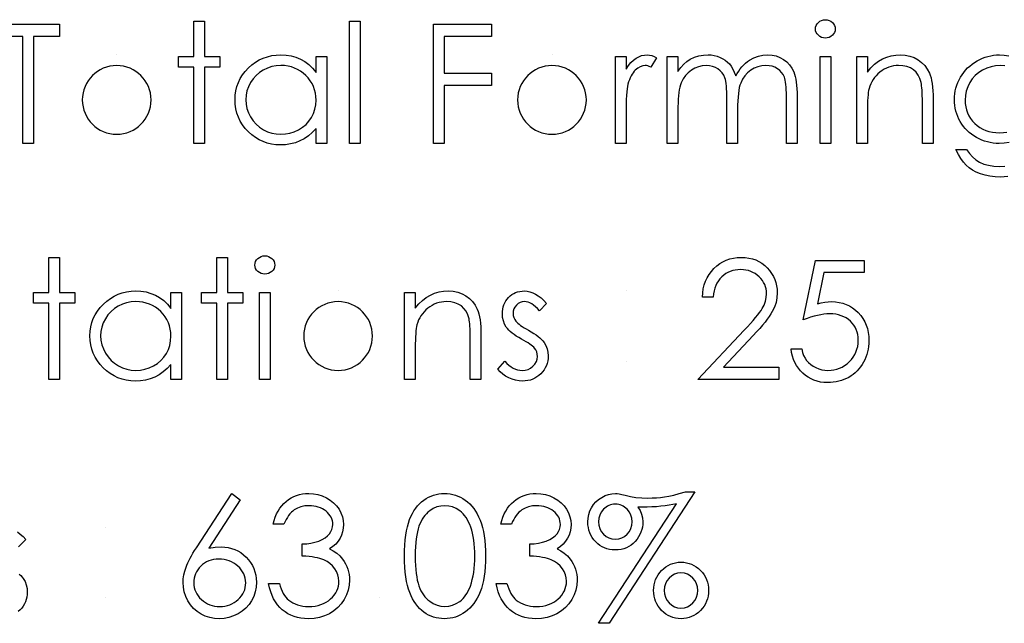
# Model space of a CAD drawing. Header units: inches. Extents: x 0.1 to 87.3, y 0.1 to 33.9.
# Tile 138 of 164: x 32.645 to 33.42, y 25.37 to 25.845. Entities that reach past the tile are written whole.
import ezdxf

# ---------------------------------------------------------------- set-up
doc = ezdxf.new("R2010")
doc.units = ezdxf.units.IN
doc.header["$MEASUREMENT"] = 0

msp = doc.modelspace()

# ---------------------------------------------------------------- linework, layer by layer
at = {"color": 7, "linetype": 'Continuous'}
for p, q in [((32.721198, 25.817106), (32.721198, 25.817106)), ((33.063746, 25.817106), (33.063746, 25.817106)), ((32.895477, 25.631328), (32.895477, 25.631328)), ((32.712747, 25.445551), (32.712747, 25.445551)), ((32.712747, 25.390262), (32.712747, 25.390262)), ((32.927892, 25.390262), (32.927891, 25.390262))]:
    msp.add_line(p, q, dxfattribs=at)
at = {"color": 7, "linetype": 'Continuous', "flags": 128}
for points in [[(32.62681, 25.831529), (32.62681, 25.841144), (32.62681, 25.841144), (32.676089, 25.841144), (32.676089, 25.841144), (32.676089, 25.831529), (32.676089, 25.831529), (32.655656, 25.831529), (32.655656, 25.831529), (32.655656, 25.747394), (32.655656, 25.747394), (32.647243, 25.747394), (32.647243, 25.747394), (32.647243, 25.831529), (32.647243, 25.831529), (32.62681, 25.831529)], [(32.781858, 25.843548), (32.790271, 25.843548), (32.790271, 25.843548), (32.790271, 25.815904), (32.790271, 25.815904), (32.802291, 25.815904), (32.802291, 25.815904), (32.802291, 25.80749), (32.802291, 25.80749), (32.790271, 25.80749), (32.790271, 25.80749), (32.790271, 25.747394), (32.790271, 25.747394), (32.781858, 25.747394), (32.781858, 25.747394), (32.781858, 25.80749), (32.781858, 25.80749), (32.769839, 25.80749), (32.769839, 25.80749), (32.769839, 25.815904), (32.769839, 25.815904), (32.781858, 25.815904), (32.781858, 25.815904), (32.781858, 25.843548)], [(32.904454, 25.843548), (32.912868, 25.843548), (32.912868, 25.843548), (32.912868, 25.747394), (32.912868, 25.747394), (32.904454, 25.747394), (32.904454, 25.747394), (32.904454, 25.843548)], [(32.970559, 25.841144), (33.016233, 25.841144), (33.016233, 25.841144), (33.016233, 25.831529), (33.016233, 25.831529), (32.978973, 25.831529), (32.978973, 25.831529), (32.978973, 25.802683), (32.978973, 25.802683), (33.016233, 25.802683), (33.016233, 25.802683), (33.016233, 25.793067), (33.016233, 25.793067), (32.978973, 25.793067), (32.978973, 25.793067), (32.978973, 25.747394), (32.978973, 25.747394), (32.97056, 25.747394), (32.97056, 25.747394), (32.97056, 25.841144)], [(33.278815, 25.84475), (33.280374, 25.844618), (33.28182, 25.844224), (33.283154, 25.843548), (33.284356, 25.842628), (33.28537, 25.84152), (33.286083, 25.84028), (33.286515, 25.838947), (33.286666, 25.837501), (33.286666, 25.837501), (33.286515, 25.836092), (33.286083, 25.834778), (33.28537, 25.833557), (33.284356, 25.832449), (33.283154, 25.831529), (33.28182, 25.830853), (33.280374, 25.830458), (33.278816, 25.830327), (33.278816, 25.830327), (33.277276, 25.830458), (33.275867, 25.830853), (33.274534, 25.831529), (33.273332, 25.832449), (33.272336, 25.833557), (33.271623, 25.834778), (33.271191, 25.836092), (33.271041, 25.837501), (33.271041, 25.837501), (33.271191, 25.838947), (33.271623, 25.84028), (33.272336, 25.84152), (33.273332, 25.842628), (33.274534, 25.843548), (33.275867, 25.844224), (33.277276, 25.844618), (33.278816, 25.84475)], [(32.886424, 25.815904), (32.886425, 25.747394), (32.886425, 25.747394), (32.878012, 25.747394), (32.878012, 25.747394), (32.878012, 25.759244), (32.878012, 25.759244), (32.875101, 25.756089), (32.87204, 25.753385), (32.868772, 25.751131), (32.865354, 25.749328), (32.861767, 25.747958), (32.85803, 25.746981), (32.854105, 25.74638), (32.850029, 25.746192), (32.850029, 25.746192), (32.846405, 25.746361), (32.842912, 25.74685), (32.83955, 25.747657), (32.83632, 25.748784), (32.83324, 25.750249), (32.830273, 25.752033), (32.827456, 25.754136), (32.82477, 25.756578), (32.82231, 25.759244), (32.820188, 25.762043), (32.818404, 25.764991), (32.81692, 25.76809), (32.815775, 25.77132), (32.814967, 25.774682), (32.814479, 25.778193), (32.81431, 25.781837), (32.81431, 25.781837), (32.814479, 25.785405), (32.814967, 25.78886), (32.815793, 25.792166), (32.816958, 25.795358), (32.818441, 25.798401), (32.820244, 25.801312), (32.822385, 25.80411), (32.824864, 25.806758), (32.827569, 25.80918), (32.830423, 25.811284), (32.83339, 25.813068), (32.836508, 25.814514), (32.839757, 25.81566), (32.843137, 25.816467), (32.846649, 25.816937), (32.850292, 25.817106), (32.850292, 25.817106), (32.85448, 25.816899), (32.858462, 25.816279), (32.862237, 25.815228), (32.865805, 25.813782), (32.869166, 25.811885), (32.87234, 25.809481), (32.87527, 25.806608), (32.878012, 25.803227), (32.878012, 25.803227), (32.878012, 25.815904), (32.878012, 25.815904), (32.886425, 25.815904)], [(33.113589, 25.815904), (33.122002, 25.815904), (33.122002, 25.815904), (33.122002, 25.805819), (33.122002, 25.805819), (33.123918, 25.808598), (33.12589, 25.810965), (33.127899, 25.812899), (33.129965, 25.814439), (33.132087, 25.815603), (33.134265, 25.816448), (33.136463, 25.816937), (33.138716, 25.817106), (33.138716, 25.817106), (33.140463, 25.816955), (33.142266, 25.816523), (33.144125, 25.815791), (33.146041, 25.814758), (33.146041, 25.814758), (33.141421, 25.807472), (33.141421, 25.807472), (33.1402, 25.807997), (33.139073, 25.808392), (33.13804, 25.808617), (33.13712, 25.808692), (33.13712, 25.808692), (33.135111, 25.808467), (33.13312, 25.807791), (33.131186, 25.806664), (33.12927, 25.805086), (33.12835, 25.804129), (33.127486, 25.803039), (33.126697, 25.801837), (33.125946, 25.800504), (33.125251, 25.799039), (33.124613, 25.797462), (33.12403, 25.795753), (33.123505, 25.793931), (33.123505, 25.793931), (33.123148, 25.792297), (33.122847, 25.790288), (33.122584, 25.787903), (33.122378, 25.785142), (33.122209, 25.782025), (33.122096, 25.778531), (33.122021, 25.774663), (33.122002, 25.770418), (33.122002, 25.770418), (33.122002, 25.747394), (33.122002, 25.747394), (33.113589, 25.747394), (33.113589, 25.747394), (33.113589, 25.815904)], [(33.154453, 25.815904), (33.162868, 25.815904), (33.162868, 25.815904), (33.162868, 25.803997), (33.162868, 25.803997), (33.165196, 25.807077), (33.167563, 25.809706), (33.169948, 25.811885), (33.17237, 25.813631), (33.17237, 25.813631), (33.175769, 25.815153), (33.179262, 25.816242), (33.182831, 25.81688), (33.186493, 25.817106), (33.186493, 25.817106), (33.188972, 25.816974), (33.191376, 25.816617), (33.193723, 25.815998), (33.195996, 25.815134), (33.198155, 25.814063), (33.20009, 25.812843), (33.201836, 25.811453), (33.203357, 25.809894), (33.204728, 25.808091), (33.206024, 25.805932), (33.207207, 25.803434), (33.208296, 25.80056), (33.208296, 25.80056), (33.209423, 25.802532), (33.210625, 25.804373), (33.211902, 25.806101), (33.213236, 25.807697), (33.214644, 25.80918), (33.216109, 25.810533), (33.217649, 25.811772), (33.219264, 25.81288), (33.222607, 25.814721), (33.2261, 25.816054), (33.229687, 25.816843), (33.233424, 25.817106), (33.233424, 25.817106), (33.236861, 25.81688), (33.240091, 25.816223), (33.243115, 25.815096), (33.245932, 25.813537), (33.248467, 25.811584), (33.250664, 25.809274), (33.252505, 25.806626), (33.253988, 25.803603), (33.254608, 25.801913), (33.255134, 25.800016), (33.255585, 25.797931), (33.25596, 25.79564), (33.256242, 25.793161), (33.256448, 25.790476), (33.25658, 25.787583), (33.256618, 25.784504), (33.256618, 25.784504), (33.256618, 25.747394), (33.256618, 25.747394), (33.248204, 25.747394), (33.248204, 25.747394), (33.248204, 25.784541), (33.248204, 25.784541), (33.248185, 25.78717), (33.24811, 25.789593), (33.247979, 25.79179), (33.24781, 25.793781), (33.247584, 25.795546), (33.247303, 25.797105), (33.246983, 25.798457), (33.246608, 25.799584), (33.245669, 25.801537), (33.244448, 25.803302), (33.242946, 25.804842), (33.241162, 25.806194), (33.239152, 25.807284), (33.236936, 25.808072), (33.234551, 25.808542), (33.231959, 25.808692), (33.231959, 25.808692), (33.228785, 25.808467), (33.225762, 25.807753), (33.222851, 25.806589), (33.22009, 25.804936), (33.217574, 25.802908), (33.215433, 25.80056), (33.213649, 25.797894), (33.212221, 25.794926), (33.211639, 25.793236), (33.211132, 25.791283), (33.210719, 25.789067), (33.210362, 25.786588), (33.210099, 25.783846), (33.209893, 25.780841), (33.20978, 25.777574), (33.209743, 25.774043), (33.209743, 25.774043), (33.209743, 25.747394), (33.209743, 25.747394), (33.201329, 25.747394), (33.201329, 25.747394), (33.201329, 25.782231), (33.201329, 25.782231), (33.20131, 25.78518), (33.201235, 25.787903), (33.201104, 25.790363), (33.200935, 25.792579), (33.200709, 25.794551), (33.200446, 25.79626), (33.200127, 25.797743), (33.199752, 25.798964), (33.198831, 25.801068), (33.197611, 25.802946), (33.196089, 25.804598), (33.194287, 25.806025), (33.192258, 25.80719), (33.190023, 25.808035), (33.18762, 25.808523), (33.185028, 25.808692), (33.185028, 25.808692), (33.181986, 25.808467), (33.179037, 25.807772), (33.176183, 25.806626), (33.173441, 25.80503), (33.170924, 25.803039), (33.168746, 25.800729), (33.166924, 25.798119), (33.165459, 25.795171), (33.164858, 25.793518), (33.164332, 25.791677), (33.163882, 25.789612), (33.163525, 25.787339), (33.163224, 25.784879), (33.163037, 25.782194), (33.162905, 25.77932), (33.162868, 25.776222), (33.162868, 25.776222), (33.162868, 25.747394), (33.162868, 25.747394), (33.154454, 25.747394), (33.154454, 25.747394), (33.154454, 25.815904)], [(33.303492, 25.815904), (33.311906, 25.815904), (33.311906, 25.815904), (33.311906, 25.803546), (33.311906, 25.803546), (33.314667, 25.806852), (33.317559, 25.809688), (33.320601, 25.812016), (33.323794, 25.813875), (33.327118, 25.815284), (33.330592, 25.816298), (33.334217, 25.816899), (33.337973, 25.817106), (33.337973, 25.817106), (33.341766, 25.816862), (33.345334, 25.816148), (33.348677, 25.814927), (33.351795, 25.813237), (33.354612, 25.811134), (33.357053, 25.808692), (33.359081, 25.805913), (33.360715, 25.802795), (33.361391, 25.801049), (33.361974, 25.799058), (33.362462, 25.796861), (33.362875, 25.794419), (33.363176, 25.791753), (33.363401, 25.78886), (33.363551, 25.785724), (33.363589, 25.782381), (33.363589, 25.782381), (33.363589, 25.747394), (33.363589, 25.747394), (33.355175, 25.747394), (33.355175, 25.747394), (33.355175, 25.779621), (33.355175, 25.779621), (33.355156, 25.782419), (33.355119, 25.784973), (33.355044, 25.787283), (33.354931, 25.789368), (33.354781, 25.791189), (33.354612, 25.792767), (33.354405, 25.794119), (33.35418, 25.795208), (33.35418, 25.795208), (33.353222, 25.798363), (33.351889, 25.801105), (33.350198, 25.803415), (33.348151, 25.805312), (33.345748, 25.806795), (33.343006, 25.807847), (33.339926, 25.808486), (33.336508, 25.808692), (33.336508, 25.808692), (33.33448, 25.808617), (33.332508, 25.808373), (33.330573, 25.80796), (33.328714, 25.807396), (33.326892, 25.806645), (33.325127, 25.805763), (33.323418, 25.804692), (33.321765, 25.803471), (33.320207, 25.802119), (33.318798, 25.800711), (33.317521, 25.799208), (33.316376, 25.797631), (33.31538, 25.795978), (33.314516, 25.79425), (33.313784, 25.792429), (33.313202, 25.790551), (33.313202, 25.790551), (33.312901, 25.789161), (33.312638, 25.787508), (33.312413, 25.785612), (33.312225, 25.783433), (33.312094, 25.78101), (33.311981, 25.778325), (33.311925, 25.775376), (33.311906, 25.772165), (33.311906, 25.772165), (33.311906, 25.747394), (33.311906, 25.747394), (33.303493, 25.747394), (33.303493, 25.747394), (33.303493, 25.815904)], [(33.423366, 25.748239), (33.419516, 25.747601), (33.415534, 25.747394), (33.415534, 25.747394), (33.413187, 25.747469), (33.410877, 25.747695), (33.408604, 25.748051), (33.40637, 25.748558), (33.404172, 25.749216), (33.402013, 25.750023), (33.399872, 25.750962), (33.397787, 25.752052), (33.395778, 25.753272), (33.393881, 25.754587), (33.392097, 25.755995), (33.390425, 25.757517), (33.388885, 25.759132), (33.387458, 25.760841), (33.386144, 25.762662), (33.384942, 25.764578), (33.38389, 25.766569), (33.38297, 25.768616), (33.382181, 25.7707), (33.381542, 25.772841), (33.381054, 25.77502), (33.380697, 25.777254), (33.380491, 25.779546), (33.380416, 25.781874), (33.380416, 25.781874), (33.380491, 25.784203), (33.380716, 25.786513), (33.381073, 25.788767), (33.381599, 25.790983), (33.382256, 25.793161), (33.383064, 25.795302), (33.384021, 25.797387), (33.385129, 25.799452), (33.386369, 25.801443), (33.387721, 25.803321), (33.389186, 25.805086), (33.390763, 25.806758), (33.392454, 25.808317), (33.394256, 25.809763), (33.396172, 25.811115), (33.3982, 25.812354), (33.400304, 25.813462), (33.402426, 25.814439), (33.404586, 25.815246), (33.406764, 25.815923), (33.40898, 25.81643), (33.411234, 25.816805), (33.413506, 25.817031), (33.415797, 25.817106), (33.415797, 25.817106), (33.419572, 25.816918), (33.423215, 25.816373)], [(33.274646, 25.815904), (33.28306, 25.815904), (33.28306, 25.815904), (33.28306, 25.747394), (33.28306, 25.747394), (33.274646, 25.747394), (33.274646, 25.747394), (33.274646, 25.815904)], [(32.850405, 25.808692), (32.846724, 25.808467), (32.843194, 25.80781), (32.839813, 25.806702), (32.836564, 25.805162), (32.833559, 25.803227), (32.830874, 25.800917), (32.828508, 25.798269), (32.826461, 25.795246), (32.824827, 25.792016), (32.823662, 25.788673), (32.822949, 25.785255), (32.822723, 25.781743), (32.822723, 25.781743), (32.822967, 25.77825), (32.823662, 25.774832), (32.824845, 25.771489), (32.826498, 25.768221), (32.828564, 25.765179), (32.83093, 25.762493), (32.833634, 25.760165), (32.836658, 25.758193), (32.839907, 25.756615), (32.843269, 25.755507), (32.846743, 25.754831), (32.85033, 25.754606), (32.85033, 25.754606), (32.853973, 25.754831), (32.857523, 25.755488), (32.860959, 25.756596), (32.864302, 25.758155), (32.867401, 25.760089), (32.870143, 25.762343), (32.872472, 25.764916), (32.874444, 25.767789), (32.876002, 25.770926), (32.877129, 25.774268), (32.877786, 25.77778), (32.878012, 25.781499), (32.878012, 25.781499), (32.87788, 25.784334), (32.877505, 25.787058), (32.876885, 25.789668), (32.876021, 25.792147), (32.874894, 25.794513), (32.873523, 25.796767), (32.871908, 25.798889), (32.87003, 25.800898), (32.867983, 25.80272), (32.865823, 25.804316), (32.863532, 25.80565), (32.861147, 25.806739), (32.858631, 25.807603), (32.856002, 25.808204), (32.85326, 25.80858), (32.850405, 25.808692)], [(33.416473, 25.808692), (33.412792, 25.808467), (33.409243, 25.807791), (33.405844, 25.806683), (33.402557, 25.805105), (33.399515, 25.803152), (33.396829, 25.800842), (33.394482, 25.798194), (33.392472, 25.795208), (33.390876, 25.791978), (33.389749, 25.788635), (33.389054, 25.785142), (33.388829, 25.781536), (33.388829, 25.781536), (33.388942, 25.778813), (33.389299, 25.776203), (33.3899, 25.773705), (33.390726, 25.771357), (33.391778, 25.769104), (33.393073, 25.766982), (33.394613, 25.764972), (33.396379, 25.763094), (33.398332, 25.761385), (33.400435, 25.759902), (33.402689, 25.758662), (33.405055, 25.757629), (33.407572, 25.75684), (33.410238, 25.756258), (33.413037, 25.75592), (33.415966, 25.755808), (33.415966, 25.755808), (33.418933, 25.75592), (33.42175, 25.756258)], [(33.420004, 25.808467), (33.416473, 25.808692)], [(33.422333, 25.721271), (33.419516, 25.721027), (33.416605, 25.720952), (33.416605, 25.720952), (33.41236, 25.721102), (33.408342, 25.72159), (33.404529, 25.72236), (33.400942, 25.723468), (33.397637, 25.724839), (33.394651, 25.726417), (33.392003, 25.728201), (33.389655, 25.73021), (33.387514, 25.732577), (33.385467, 25.735412), (33.383496, 25.738755), (33.381618, 25.742586), (33.381618, 25.742586), (33.390031, 25.742586), (33.390031, 25.742586), (33.392153, 25.739431), (33.394576, 25.736727), (33.39728, 25.734436), (33.400266, 25.732595), (33.40359, 25.731187), (33.40729, 25.730173), (33.411346, 25.729572), (33.415797, 25.729365), (33.415797, 25.729365), (33.420192, 25.729572)], [(32.667675, 25.65777), (32.676089, 25.65777), (32.676089, 25.65777), (32.676089, 25.630126), (32.676089, 25.630126), (32.688108, 25.630126), (32.688108, 25.630126), (32.688108, 25.621713), (32.688108, 25.621713), (32.676089, 25.621713), (32.676089, 25.621713), (32.676089, 25.561617), (32.676089, 25.561617), (32.667675, 25.561617), (32.667675, 25.561617), (32.667675, 25.621713), (32.667675, 25.621713), (32.655656, 25.621713), (32.655656, 25.621713), (32.655656, 25.630126), (32.655656, 25.630126), (32.667675, 25.630126), (32.667675, 25.630126), (32.667675, 25.65777)], [(32.799886, 25.65777), (32.8083, 25.65777), (32.8083, 25.65777), (32.8083, 25.630126), (32.8083, 25.630126), (32.820319, 25.630126), (32.820319, 25.630126), (32.820319, 25.621713), (32.820319, 25.621713), (32.8083, 25.621713), (32.8083, 25.621713), (32.8083, 25.561617), (32.8083, 25.561617), (32.799887, 25.561617), (32.799887, 25.561617), (32.799887, 25.621713), (32.799887, 25.621713), (32.787868, 25.621713), (32.787868, 25.621713), (32.787868, 25.630126), (32.787868, 25.630126), (32.799887, 25.630126), (32.799887, 25.630126), (32.799887, 25.65777)], [(32.837709, 25.658972), (32.839269, 25.658841), (32.840715, 25.658446), (32.842048, 25.65777), (32.84325, 25.65685), (32.844264, 25.655742), (32.844978, 25.654503), (32.84541, 25.653169), (32.84556, 25.651723), (32.84556, 25.651723), (32.84541, 25.650315), (32.844978, 25.649), (32.844264, 25.647779), (32.84325, 25.646671), (32.842048, 25.645751), (32.840715, 25.645075), (32.839269, 25.644681), (32.83771, 25.644549), (32.83771, 25.644549), (32.83617, 25.644681), (32.834761, 25.645075), (32.833428, 25.645751), (32.832226, 25.646671), (32.831231, 25.647779), (32.830517, 25.649), (32.830085, 25.650315), (32.829935, 25.651723), (32.829935, 25.651723), (32.830085, 25.653169), (32.830517, 25.654503), (32.831231, 25.655742), (32.832226, 25.65685), (32.833428, 25.65777), (32.834761, 25.658446), (32.83617, 25.658841), (32.83771, 25.658972)], [(33.190511, 25.62652), (33.182098, 25.62652), (33.182098, 25.62652), (33.182324, 25.629863), (33.182812, 25.633056), (33.183544, 25.636079), (33.184558, 25.638972), (33.185817, 25.641695), (33.187338, 25.644286), (33.189122, 25.646709), (33.191169, 25.648981), (33.193404, 25.651047), (33.195789, 25.652831), (33.198287, 25.654334), (33.200897, 25.655573), (33.203658, 25.656531), (33.206531, 25.657226), (33.209536, 25.657639), (33.212672, 25.65777), (33.212672, 25.65777), (33.215752, 25.657639), (33.218701, 25.657245), (33.22148, 25.656606), (33.224128, 25.655705), (33.226607, 25.654521), (33.228936, 25.653094), (33.231133, 25.651423), (33.233161, 25.64947), (33.235002, 25.647347), (33.236579, 25.645131), (33.237931, 25.642821), (33.239039, 25.640436), (33.239884, 25.637939), (33.240504, 25.635347), (33.240861, 25.63268), (33.240993, 25.629901), (33.240993, 25.629901), (33.240748, 25.625995), (33.240016, 25.62222), (33.238814, 25.618576), (33.237105, 25.615046), (33.236016, 25.613243), (33.234701, 25.611271), (33.233161, 25.609149), (33.231396, 25.606895), (33.229386, 25.604454), (33.22717, 25.601881), (33.22471, 25.599158), (33.222025, 25.596266), (33.222025, 25.596266), (33.198568, 25.571232), (33.198568, 25.571232), (33.242194, 25.571232), (33.242194, 25.571232), (33.242194, 25.561617), (33.242194, 25.561617), (33.178493, 25.561617), (33.178493, 25.561617), (33.214851, 25.600416), (33.214851, 25.600416), (33.217499, 25.603196), (33.219903, 25.605787), (33.222062, 25.608191), (33.223978, 25.610407), (33.225649, 25.612454), (33.227095, 25.614295), (33.228278, 25.615966), (33.229236, 25.61745), (33.230701, 25.620267), (33.231753, 25.623159), (33.232372, 25.626107), (33.232579, 25.62915), (33.232579, 25.62915), (33.232485, 25.631065), (33.232203, 25.632906), (33.231753, 25.634671), (33.231114, 25.63638), (33.230269, 25.638033), (33.229255, 25.639591), (33.228072, 25.641094), (33.226682, 25.64254), (33.225161, 25.643854), (33.223565, 25.645), (33.221893, 25.645958), (33.220128, 25.646747), (33.218269, 25.647366), (33.216353, 25.647798), (33.214344, 25.648061), (33.21224, 25.648155), (33.21224, 25.648155), (33.210043, 25.648061), (33.20794, 25.647798), (33.20593, 25.647347), (33.204015, 25.646728), (33.202193, 25.645939), (33.200465, 25.644962), (33.198831, 25.643798), (33.197291, 25.642465), (33.195883, 25.640981), (33.194643, 25.639347), (33.193554, 25.637563), (33.192615, 25.635648), (33.191845, 25.633582), (33.191244, 25.631366), (33.190793, 25.629018), (33.190512, 25.62652)], [(33.309502, 25.655367), (33.309502, 25.645751), (33.309502, 25.645751), (33.277614, 25.645751), (33.277614, 25.645751), (33.272562, 25.621093), (33.272562, 25.621093), (33.275548, 25.621882), (33.278384, 25.622464), (33.281069, 25.622802), (33.283604, 25.622915), (33.283604, 25.622915), (33.286741, 25.622783), (33.289746, 25.62237), (33.2926, 25.621694), (33.295323, 25.620755), (33.297896, 25.619553), (33.300319, 25.618069), (33.30261, 25.616323), (33.30477, 25.614295), (33.306723, 25.61206), (33.308413, 25.609693), (33.309859, 25.607158), (33.311023, 25.604491), (33.311944, 25.601656), (33.312582, 25.59867), (33.312976, 25.595533), (33.313108, 25.592247), (33.313108, 25.592247), (33.313033, 25.589956), (33.312845, 25.587702), (33.312507, 25.585505), (33.312037, 25.583345), (33.311436, 25.581242), (33.310704, 25.579195), (33.309821, 25.577185), (33.308826, 25.575213), (33.307718, 25.573335), (33.306497, 25.57157), (33.305201, 25.569917), (33.303812, 25.568377), (33.302309, 25.56695), (33.300713, 25.565635), (33.299042, 25.564434), (33.297258, 25.563344), (33.295398, 25.562368), (33.293464, 25.561541), (33.291473, 25.560828), (33.289407, 25.560246), (33.287267, 25.559795), (33.285051, 25.559476), (33.282759, 25.559269), (33.280412, 25.559213), (33.280412, 25.559213), (33.277614, 25.559325), (33.274928, 25.559682), (33.272355, 25.560246), (33.269895, 25.561053), (33.267548, 25.562086), (33.265313, 25.563363), (33.263172, 25.564847), (33.261162, 25.566575), (33.259303, 25.56849), (33.25765, 25.570537), (33.256186, 25.572716), (33.254909, 25.575044), (33.253838, 25.577486), (33.252974, 25.580077), (33.252298, 25.5828), (33.25181, 25.585655), (33.25181, 25.585655), (33.260223, 25.585655), (33.260223, 25.585655), (33.260899, 25.582988), (33.261763, 25.580603), (33.262834, 25.578462), (33.264092, 25.576584), (33.265576, 25.574932), (33.267285, 25.573448), (33.269219, 25.572115), (33.271379, 25.570969), (33.27367, 25.57003), (33.276036, 25.569373), (33.27844, 25.56896), (33.2809, 25.568828), (33.2809, 25.568828), (33.283304, 25.568941), (33.285614, 25.56926), (33.287849, 25.569786), (33.28999, 25.570537), (33.292037, 25.571476), (33.294009, 25.572659), (33.295887, 25.57403), (33.297689, 25.575626), (33.299323, 25.577373), (33.300751, 25.579232), (33.301953, 25.581204), (33.302948, 25.58327), (33.303718, 25.585448), (33.304262, 25.587721), (33.304582, 25.590106), (33.304694, 25.592604), (33.304694, 25.592604), (33.304601, 25.594857), (33.304319, 25.596998), (33.303831, 25.599026), (33.303154, 25.600942), (33.302291, 25.602764), (33.301239, 25.604473), (33.299981, 25.606069), (33.298535, 25.607553), (33.296938, 25.608905), (33.295192, 25.610069), (33.293333, 25.611046), (33.291342, 25.611872), (33.28922, 25.612492), (33.286966, 25.612942), (33.2846, 25.613205), (33.282083, 25.613299), (33.282083, 25.613299), (33.279905, 25.613224), (33.277595, 25.612999), (33.275191, 25.612623), (33.272656, 25.612097), (33.270026, 25.611421), (33.267266, 25.610595), (33.264411, 25.609618), (33.261425, 25.608492), (33.261425, 25.608492), (33.271041, 25.655367), (33.271041, 25.655367), (33.309502, 25.655367)], [(32.772242, 25.630126), (32.772243, 25.561617), (32.772243, 25.561617), (32.763829, 25.561617), (32.763829, 25.561617), (32.763829, 25.573467), (32.763829, 25.573467), (32.760918, 25.570312), (32.757857, 25.567607), (32.754589, 25.565354), (32.751171, 25.563551), (32.747584, 25.56218), (32.743847, 25.561203), (32.739922, 25.560602), (32.735847, 25.560415), (32.735847, 25.560415), (32.732222, 25.560584), (32.728729, 25.561072), (32.725368, 25.561879), (32.722137, 25.563006), (32.719057, 25.564471), (32.71609, 25.566255), (32.713273, 25.568359), (32.710588, 25.5708), (32.708127, 25.573467), (32.706005, 25.576265), (32.704221, 25.579213), (32.702738, 25.582312), (32.701592, 25.585542), (32.700784, 25.588904), (32.700296, 25.592416), (32.700127, 25.596059), (32.700127, 25.596059), (32.700296, 25.599627), (32.700784, 25.603083), (32.701611, 25.606388), (32.702775, 25.609581), (32.704259, 25.612623), (32.706062, 25.615534), (32.708203, 25.618332), (32.710682, 25.62098), (32.713386, 25.623403), (32.71624, 25.625506), (32.719208, 25.62729), (32.722325, 25.628736), (32.725574, 25.629882), (32.728955, 25.63069), (32.732466, 25.631159), (32.73611, 25.631328), (32.73611, 25.631328), (32.740298, 25.631122), (32.744279, 25.630502), (32.748054, 25.62945), (32.751622, 25.628004), (32.754984, 25.626107), (32.758157, 25.623703), (32.761087, 25.62083), (32.763829, 25.61745), (32.763829, 25.61745), (32.763829, 25.630126), (32.763829, 25.630126), (32.772243, 25.630126)], [(32.947723, 25.630126), (32.956137, 25.630126), (32.956137, 25.630126), (32.956137, 25.617769), (32.956137, 25.617769), (32.958897, 25.621074), (32.96179, 25.62391), (32.964832, 25.626239), (32.968025, 25.628098), (32.971349, 25.629506), (32.974823, 25.630521), (32.978447, 25.631122), (32.982203, 25.631328), (32.982203, 25.631328), (32.985997, 25.631084), (32.989565, 25.63037), (32.992908, 25.62915), (32.996026, 25.627459), (32.998843, 25.625356), (33.001284, 25.622915), (33.003312, 25.620135), (33.004946, 25.617018), (33.005622, 25.615271), (33.006204, 25.61328), (33.006693, 25.611083), (33.007106, 25.608642), (33.007406, 25.605975), (33.007632, 25.603083), (33.007782, 25.599947), (33.007819, 25.596604), (33.007819, 25.596604), (33.007819, 25.561617), (33.007819, 25.561617), (32.999406, 25.561617), (32.999406, 25.561617), (32.999406, 25.593843), (32.999406, 25.593843), (32.999387, 25.596641), (32.99935, 25.599195), (32.999275, 25.601505), (32.999162, 25.60359), (32.999012, 25.605412), (32.998843, 25.606989), (32.998636, 25.608341), (32.998411, 25.609431), (32.998411, 25.609431), (32.997453, 25.612586), (32.996119, 25.615328), (32.994429, 25.617637), (32.992382, 25.619534), (32.989978, 25.621018), (32.987237, 25.62207), (32.984157, 25.622708), (32.980739, 25.622915), (32.980739, 25.622915), (32.97871, 25.62284), (32.976738, 25.622595), (32.974804, 25.622182), (32.972945, 25.621619), (32.971123, 25.620868), (32.969358, 25.619985), (32.967649, 25.618914), (32.965996, 25.617694), (32.964438, 25.616342), (32.963029, 25.614933), (32.961752, 25.613431), (32.960606, 25.611853), (32.959611, 25.610201), (32.958747, 25.608473), (32.958015, 25.606651), (32.957433, 25.604773), (32.957433, 25.604773), (32.957132, 25.603383), (32.956869, 25.601731), (32.956644, 25.599834), (32.956456, 25.597655), (32.956325, 25.595233), (32.956212, 25.592547), (32.956156, 25.589599), (32.956137, 25.586387), (32.956137, 25.586387), (32.956137, 25.561617), (32.956137, 25.561617), (32.947723, 25.561617), (32.947723, 25.561617), (32.947723, 25.630126)], [(33.059502, 25.621581), (33.053793, 25.615703), (33.053793, 25.615703), (33.052291, 25.617393), (33.050788, 25.618858), (33.049286, 25.620098), (33.047821, 25.621112), (33.046337, 25.621901), (33.044872, 25.622464), (33.043408, 25.622802), (33.041962, 25.622915), (33.041962, 25.622915), (33.040196, 25.622746), (33.038562, 25.62222), (33.037041, 25.621356), (33.03567, 25.620135), (33.034525, 25.618689), (33.033717, 25.617149), (33.033229, 25.615478), (33.03306, 25.613694), (33.03306, 25.613694), (33.03321, 25.612079), (33.033642, 25.61052), (33.034374, 25.60898), (33.035389, 25.607477), (33.035389, 25.607477), (33.036046, 25.606707), (33.036872, 25.605919), (33.037849, 25.605074), (33.038994, 25.60421), (33.040309, 25.603308), (33.041774, 25.602388), (33.043389, 25.601411), (33.045173, 25.600416), (33.045173, 25.600416), (33.047351, 25.599177), (33.049342, 25.597956), (33.051164, 25.596735), (33.052798, 25.595533), (33.054244, 25.594331), (33.055521, 25.593148), (33.05661, 25.591965), (33.057511, 25.590801), (33.057511, 25.590801), (33.058901, 25.588378), (33.059915, 25.585805), (33.060497, 25.583082), (33.060704, 25.580209), (33.060704, 25.580209), (33.06061, 25.578181), (33.060347, 25.576227), (33.059897, 25.574349), (33.059277, 25.572565), (33.05845, 25.570838), (33.057474, 25.569204), (33.05631, 25.567645), (33.054957, 25.566161), (33.053474, 25.564809), (33.051915, 25.563645), (33.050262, 25.562668), (33.048516, 25.561861), (33.046675, 25.561222), (33.044741, 25.560771), (33.042732, 25.560509), (33.040628, 25.560415), (33.040628, 25.560415), (33.037792, 25.560565), (33.035032, 25.561034), (33.032327, 25.561804), (33.029679, 25.562875), (33.027182, 25.564227), (33.024909, 25.565823), (33.022862, 25.567645), (33.021041, 25.569692), (33.021041, 25.569692), (33.026618, 25.57604), (33.026618, 25.57604), (33.028233, 25.574349), (33.029867, 25.572885), (33.031539, 25.571645), (33.03321, 25.570631), (33.034919, 25.569842), (33.036666, 25.569279), (33.038412, 25.568941), (33.040196, 25.568828), (33.040196, 25.568828), (33.042619, 25.569035), (33.044854, 25.569654), (33.046901, 25.570669), (33.04876, 25.572115), (33.0503, 25.573824), (33.051408, 25.575702), (33.052065, 25.577692), (33.052291, 25.579852), (33.052291, 25.579852), (33.05214, 25.581636), (33.051708, 25.583326), (33.050995, 25.584904), (33.049981, 25.586387), (33.049981, 25.586387), (33.049323, 25.587101), (33.048478, 25.587871), (33.047445, 25.588697), (33.046243, 25.589561), (33.044854, 25.590463), (33.043276, 25.591402), (33.04153, 25.592397), (33.039595, 25.593449), (33.039595, 25.593449), (33.037511, 25.594632), (33.035595, 25.595815), (33.033867, 25.596998), (33.03229, 25.598163), (33.0309, 25.599327), (33.029698, 25.600491), (33.028647, 25.601656), (33.027783, 25.602801), (33.027783, 25.602801), (33.026412, 25.605186), (33.025435, 25.607759), (33.024834, 25.610463), (33.024646, 25.613356), (33.024646, 25.613356), (33.024721, 25.615252), (33.024947, 25.617055), (33.025341, 25.618783), (33.025867, 25.620436), (33.026562, 25.621994), (33.027407, 25.623478), (33.028402, 25.624887), (33.029548, 25.626201), (33.030825, 25.627403), (33.032177, 25.628436), (33.033604, 25.629319), (33.035107, 25.630051), (33.036703, 25.630614), (33.038375, 25.631009), (33.040121, 25.631253), (33.041962, 25.631328), (33.041962, 25.631328), (33.04414, 25.631178), (33.046319, 25.630727), (33.048516, 25.629957), (33.050713, 25.628887), (33.052892, 25.627516), (33.055089, 25.625844), (33.057305, 25.623872), (33.059502, 25.621581)], [(32.833541, 25.630126), (32.841954, 25.630126), (32.841954, 25.630126), (32.841954, 25.561617), (32.841954, 25.561617), (32.833541, 25.561617), (32.833541, 25.561617), (32.833541, 25.630126)], [(32.736222, 25.622915), (32.732541, 25.622689), (32.729011, 25.622032), (32.72563, 25.620924), (32.722381, 25.619384), (32.719377, 25.61745), (32.716691, 25.61514), (32.714325, 25.612492), (32.712278, 25.609468), (32.710644, 25.606238), (32.70948, 25.602895), (32.708766, 25.599477), (32.708541, 25.595965), (32.708541, 25.595965), (32.708785, 25.592472), (32.70948, 25.589054), (32.710663, 25.585711), (32.712315, 25.582444), (32.714381, 25.579401), (32.716747, 25.576716), (32.719452, 25.574387), (32.722475, 25.572415), (32.725724, 25.570838), (32.729086, 25.56973), (32.73256, 25.569053), (32.736147, 25.568828), (32.736147, 25.568828), (32.739791, 25.569053), (32.74334, 25.569711), (32.746777, 25.570819), (32.75012, 25.572378), (32.753218, 25.574312), (32.75596, 25.576565), (32.758289, 25.579138), (32.760261, 25.582012), (32.76182, 25.585148), (32.762946, 25.588491), (32.763604, 25.592003), (32.763829, 25.595721), (32.763829, 25.595721), (32.763698, 25.598557), (32.763322, 25.60128), (32.762702, 25.60389), (32.761838, 25.606369), (32.760712, 25.608736), (32.759341, 25.610989), (32.757726, 25.613111), (32.755848, 25.615121), (32.753801, 25.616943), (32.751641, 25.618539), (32.74935, 25.619872), (32.746965, 25.620962), (32.744448, 25.621825), (32.741819, 25.622426), (32.739077, 25.622802), (32.736222, 25.622915)], [(32.811905, 25.471993), (32.818385, 25.466903), (32.818385, 25.466903), (32.793614, 25.429024), (32.793614, 25.429024), (32.798572, 25.4297), (32.803323, 25.429926), (32.803323, 25.429926), (32.806178, 25.429794), (32.80892, 25.429418), (32.811549, 25.428799), (32.814066, 25.427916), (32.81647, 25.426789), (32.818779, 25.425418), (32.820958, 25.423784), (32.823043, 25.421906), (32.824939, 25.419841), (32.826592, 25.417662), (32.827982, 25.415371), (32.829108, 25.412967), (32.829991, 25.410432), (32.83063, 25.407784), (32.831005, 25.405023), (32.831137, 25.40215), (32.831137, 25.40215), (32.830911, 25.398225), (32.830198, 25.394488), (32.829033, 25.390957), (32.827381, 25.387595), (32.825315, 25.384515), (32.822836, 25.381774), (32.819981, 25.379351), (32.816714, 25.377266), (32.813202, 25.375595), (32.80954, 25.374393), (32.805765, 25.373679), (32.80184, 25.373435), (32.80184, 25.373435), (32.798065, 25.373661), (32.794422, 25.374355), (32.79091, 25.37552), (32.787548, 25.377135), (32.784431, 25.379182), (32.78167, 25.381604), (32.779247, 25.384403), (32.7772, 25.387577), (32.775567, 25.391013), (32.774383, 25.394544), (32.773689, 25.398206), (32.773444, 25.401981), (32.773444, 25.401981), (32.773595, 25.404873), (32.774027, 25.407859), (32.77474, 25.410901), (32.775736, 25.414019), (32.776374, 25.415634), (32.777107, 25.417343), (32.77797, 25.419108), (32.778928, 25.420967), (32.780017, 25.422921), (32.781201, 25.42493), (32.782515, 25.427033), (32.783924, 25.429212), (32.783924, 25.429212), (32.811906, 25.471993)], [(32.852771, 25.447954), (32.844358, 25.447954), (32.844358, 25.447954), (32.84509, 25.450771), (32.845992, 25.453401), (32.847025, 25.45588), (32.848227, 25.45819), (32.84956, 25.46033), (32.851062, 25.462302), (32.852715, 25.464124), (32.854518, 25.465758), (32.856433, 25.467223), (32.858443, 25.468481), (32.860528, 25.469551), (32.862706, 25.470434), (32.864978, 25.47111), (32.867326, 25.471598), (32.869749, 25.471899), (32.872265, 25.471993), (32.872265, 25.471993), (32.875927, 25.471786), (32.879458, 25.471148), (32.882857, 25.470096), (32.886144, 25.468631), (32.889186, 25.46681), (32.891853, 25.464687), (32.894163, 25.462265), (32.896116, 25.45956), (32.897656, 25.456668), (32.898764, 25.45372), (32.899421, 25.450715), (32.899646, 25.447635), (32.899646, 25.447635), (32.899477, 25.444668), (32.89897, 25.44187), (32.898106, 25.439222), (32.896904, 25.436724), (32.895365, 25.434395), (32.893487, 25.432217), (32.89127, 25.430207), (32.888698, 25.428348), (32.888698, 25.428348), (32.891646, 25.426827), (32.894332, 25.424986), (32.896735, 25.422827), (32.898858, 25.420348), (32.898858, 25.420348), (32.900172, 25.41847), (32.901299, 25.416517), (32.902276, 25.414526), (32.903064, 25.41246), (32.903665, 25.410357), (32.904097, 25.408197), (32.90436, 25.405962), (32.904454, 25.40369), (32.904454, 25.40369), (32.904191, 25.399765), (32.903384, 25.395934), (32.90205, 25.392178), (32.900172, 25.388534), (32.897843, 25.385135), (32.895139, 25.382149), (32.892022, 25.379557), (32.888529, 25.377379), (32.884735, 25.375651), (32.880716, 25.374431), (32.876472, 25.373679), (32.872021, 25.373435), (32.872021, 25.373435), (32.869016, 25.373548), (32.866124, 25.373867), (32.863363, 25.374431), (32.860734, 25.3752), (32.858236, 25.376177), (32.85587, 25.377379), (32.853616, 25.378806), (32.851494, 25.380459), (32.849522, 25.382318), (32.847738, 25.384384), (32.846123, 25.386656), (32.844696, 25.389135), (32.843438, 25.391802), (32.842367, 25.394694), (32.841466, 25.397774), (32.840752, 25.401079), (32.840752, 25.401079), (32.849166, 25.401079), (32.849166, 25.401079), (32.849842, 25.39892), (32.850574, 25.39691), (32.8514, 25.395051), (32.852283, 25.393361), (32.853222, 25.391821), (32.854255, 25.390431), (32.855344, 25.389192), (32.856509, 25.388121), (32.856509, 25.388121), (32.858105, 25.386938), (32.859795, 25.385905), (32.861598, 25.385022), (32.863495, 25.384328), (32.865504, 25.383764), (32.867626, 25.38337), (32.869842, 25.383126), (32.872171, 25.383051), (32.872171, 25.383051), (32.8748, 25.383144), (32.877298, 25.383426), (32.879664, 25.383877), (32.881899, 25.384534), (32.883984, 25.38536), (32.885956, 25.386393), (32.887777, 25.387595), (32.889486, 25.388985), (32.891026, 25.390506), (32.89236, 25.392084), (32.893487, 25.393718), (32.894407, 25.395427), (32.89512, 25.397192), (32.895627, 25.399032), (32.895947, 25.400929), (32.896041, 25.402882), (32.896041, 25.402882), (32.895834, 25.405493), (32.895233, 25.408028), (32.894219, 25.410469), (32.892792, 25.412817), (32.891026, 25.414995), (32.888998, 25.416892), (32.886669, 25.418488), (32.884078, 25.419803), (32.882632, 25.420367), (32.880979, 25.420874), (32.879157, 25.421306), (32.877129, 25.4217), (32.874932, 25.422038), (32.872547, 25.42232), (32.869955, 25.422545), (32.867194, 25.422714), (32.867194, 25.422714), (32.867194, 25.432329), (32.867194, 25.432329), (32.870669, 25.432461), (32.873974, 25.432893), (32.877129, 25.433569), (32.880115, 25.434545), (32.882838, 25.435729), (32.885148, 25.437062), (32.887064, 25.438546), (32.888585, 25.440179), (32.889749, 25.441945), (32.890576, 25.443766), (32.891064, 25.445682), (32.891233, 25.447673), (32.891233, 25.447673), (32.891158, 25.449138), (32.890895, 25.450565), (32.890482, 25.451917), (32.8899, 25.45325), (32.889148, 25.454509), (32.888228, 25.455729), (32.887139, 25.456894), (32.885881, 25.458002), (32.88451, 25.459035), (32.883045, 25.459917), (32.881486, 25.460668), (32.879833, 25.461288), (32.878106, 25.461758), (32.876284, 25.462096), (32.874368, 25.462302), (32.872378, 25.462377), (32.872378, 25.462377), (32.869185, 25.462171), (32.866199, 25.461551), (32.863457, 25.460537), (32.860922, 25.459091), (32.859739, 25.45819), (32.858612, 25.457157), (32.857523, 25.455992), (32.85649, 25.454659), (32.855476, 25.453194), (32.854537, 25.451598), (32.853635, 25.449851), (32.852771, 25.447954)], [(32.947723, 25.422676), (32.94778, 25.427184), (32.947967, 25.431428), (32.948287, 25.435428), (32.948719, 25.439147), (32.949263, 25.442602), (32.949958, 25.445795), (32.950766, 25.448724), (32.951686, 25.451391), (32.952719, 25.453851), (32.953864, 25.456161), (32.955123, 25.458302), (32.956475, 25.460312), (32.957921, 25.462152), (32.959461, 25.463842), (32.961113, 25.465363), (32.962879, 25.466753), (32.964719, 25.467974), (32.966616, 25.469044), (32.96855, 25.469946), (32.97056, 25.470678), (32.972607, 25.47126), (32.97471, 25.471674), (32.976851, 25.471918), (32.979067, 25.471993), (32.979067, 25.471993), (32.981302, 25.471918), (32.983499, 25.471674), (32.985621, 25.47126), (32.987706, 25.470678), (32.989734, 25.469946), (32.991706, 25.469044), (32.99364, 25.467974), (32.9955, 25.466734), (32.997284, 25.465345), (32.998993, 25.463767), (33.000589, 25.462039), (33.002092, 25.460161), (33.0035, 25.458096), (33.004815, 25.45588), (33.006017, 25.453495), (33.007143, 25.45094), (33.008139, 25.448199), (33.009021, 25.445231), (33.009754, 25.442039), (33.010355, 25.438621), (33.010824, 25.434977), (33.011162, 25.43109), (33.01135, 25.426996), (33.011425, 25.422676), (33.011425, 25.422676), (33.01135, 25.418376), (33.011162, 25.414301), (33.010824, 25.410432), (33.010374, 25.406807), (33.009773, 25.403408), (33.00904, 25.400234), (33.008195, 25.397267), (33.0072, 25.394544), (33.006092, 25.392009), (33.00489, 25.389642), (33.003594, 25.387426), (33.002185, 25.38536), (33.000683, 25.383464), (32.999068, 25.381736), (32.997359, 25.380158), (32.995556, 25.37875), (32.993678, 25.37751), (32.991744, 25.376421), (32.989753, 25.37552), (32.987725, 25.374769), (32.98564, 25.374186), (32.983499, 25.373773), (32.981302, 25.37351), (32.979067, 25.373435), (32.979067, 25.373435), (32.976851, 25.37351), (32.97471, 25.373754), (32.972607, 25.374168), (32.970579, 25.374731), (32.968588, 25.375445), (32.966654, 25.376346), (32.964776, 25.377398), (32.962954, 25.3786), (32.961207, 25.379971), (32.959555, 25.381492), (32.958015, 25.383182), (32.956569, 25.385041), (32.955217, 25.387032), (32.953958, 25.389192), (32.952794, 25.39152), (32.951742, 25.393999), (32.950803, 25.396685), (32.949977, 25.399633), (32.949301, 25.402845), (32.948737, 25.4063), (32.948287, 25.41), (32.947967, 25.413981), (32.94778, 25.418207), (32.947723, 25.422676)], [(33.031858, 25.447954), (33.023444, 25.447954), (33.023444, 25.447954), (33.024177, 25.450771), (33.025078, 25.453401), (33.026111, 25.45588), (33.027313, 25.45819), (33.028647, 25.46033), (33.030149, 25.462302), (33.031802, 25.464124), (33.033604, 25.465758), (33.03552, 25.467223), (33.037529, 25.468481), (33.039614, 25.469551), (33.041793, 25.470434), (33.044065, 25.47111), (33.046412, 25.471598), (33.048835, 25.471899), (33.051352, 25.471993), (33.051352, 25.471993), (33.055014, 25.471786), (33.058544, 25.471148), (33.061944, 25.470096), (33.06523, 25.468631), (33.068272, 25.46681), (33.070939, 25.464687), (33.073249, 25.462265), (33.075202, 25.45956), (33.076742, 25.456668), (33.07785, 25.45372), (33.078508, 25.450715), (33.078733, 25.447635), (33.078733, 25.447635), (33.078564, 25.444668), (33.078057, 25.44187), (33.077193, 25.439222), (33.075991, 25.436724), (33.074451, 25.434395), (33.072573, 25.432217), (33.070357, 25.430207), (33.067784, 25.428348), (33.067784, 25.428348), (33.070733, 25.426827), (33.073418, 25.424986), (33.075822, 25.422827), (33.077944, 25.420348), (33.077944, 25.420348), (33.079259, 25.41847), (33.080386, 25.416517), (33.081362, 25.414526), (33.082151, 25.41246), (33.082752, 25.410357), (33.083184, 25.408197), (33.083447, 25.405962), (33.083541, 25.40369), (33.083541, 25.40369), (33.083278, 25.399765), (33.08247, 25.395934), (33.081137, 25.392178), (33.079259, 25.388534), (33.07693, 25.385135), (33.074226, 25.382149), (33.071108, 25.379557), (33.067615, 25.377379), (33.063822, 25.375651), (33.059803, 25.374431), (33.055558, 25.373679), (33.051107, 25.373435), (33.051107, 25.373435), (33.048103, 25.373548), (33.045211, 25.373867), (33.04245, 25.374431), (33.039821, 25.3752), (33.037323, 25.376177), (33.034957, 25.377379), (33.032703, 25.378806), (33.030581, 25.380459), (33.028609, 25.382318), (33.026825, 25.384384), (33.02521, 25.386656), (33.023782, 25.389135), (33.022524, 25.391802), (33.021454, 25.394694), (33.020552, 25.397774), (33.019839, 25.401079), (33.019839, 25.401079), (33.028252, 25.401079), (33.028252, 25.401079), (33.028928, 25.39892), (33.029661, 25.39691), (33.030487, 25.395051), (33.03137, 25.393361), (33.032309, 25.391821), (33.033342, 25.390431), (33.034431, 25.389192), (33.035595, 25.388121), (33.035595, 25.388121), (33.037191, 25.386938), (33.038882, 25.385905), (33.040685, 25.385022), (33.042581, 25.384328), (33.044591, 25.383764), (33.046713, 25.38337), (33.048929, 25.383126), (33.051258, 25.383051), (33.051258, 25.383051), (33.053887, 25.383144), (33.056385, 25.383426), (33.058751, 25.383877), (33.060986, 25.384534), (33.06307, 25.38536), (33.065042, 25.386393), (33.066864, 25.387595), (33.068573, 25.388985), (33.070113, 25.390506), (33.071446, 25.392084), (33.072573, 25.393718), (33.073493, 25.395427), (33.074207, 25.397192), (33.074714, 25.399032), (33.075033, 25.400929), (33.075127, 25.402882), (33.075127, 25.402882), (33.074921, 25.405493), (33.07432, 25.408028), (33.073305, 25.410469), (33.071878, 25.412817), (33.070113, 25.414995), (33.068085, 25.416892), (33.065756, 25.418488), (33.063164, 25.419803), (33.061718, 25.420367), (33.060066, 25.420874), (33.058244, 25.421306), (33.056216, 25.4217), (33.054018, 25.422038), (33.051633, 25.42232), (33.049042, 25.422545), (33.046281, 25.422714), (33.046281, 25.422714), (33.046281, 25.432329), (33.046281, 25.432329), (33.049755, 25.432461), (33.053061, 25.432893), (33.056216, 25.433569), (33.059202, 25.434545), (33.061925, 25.435729), (33.064235, 25.437062), (33.06615, 25.438546), (33.067671, 25.440179), (33.068836, 25.441945), (33.069662, 25.443766), (33.07015, 25.445682), (33.070319, 25.447673), (33.070319, 25.447673), (33.070244, 25.449138), (33.069981, 25.450565), (33.069568, 25.451917), (33.068986, 25.45325), (33.068235, 25.454509), (33.067315, 25.455729), (33.066225, 25.456894), (33.064967, 25.458002), (33.063596, 25.459035), (33.062131, 25.459917), (33.060573, 25.460668), (33.05892, 25.461288), (33.057192, 25.461758), (33.055371, 25.462096), (33.053455, 25.462302), (33.051464, 25.462377), (33.051464, 25.462377), (33.048272, 25.462171), (33.045286, 25.461551), (33.042544, 25.460537), (33.040008, 25.459091), (33.038825, 25.45819), (33.037698, 25.457157), (33.036609, 25.455992), (33.035576, 25.454659), (33.034562, 25.453194), (33.033623, 25.451598), (33.032722, 25.449851), (33.031858, 25.447954)], [(33.176088, 25.473195), (33.108781, 25.369829), (33.108781, 25.369829), (33.100424, 25.369829), (33.100424, 25.369829), (33.161703, 25.463936), (33.161703, 25.463936), (33.158867, 25.463298), (33.155863, 25.462734), (33.152726, 25.462246), (33.149421, 25.46187), (33.145984, 25.46157), (33.142378, 25.461345), (33.138622, 25.461213), (33.134716, 25.461176), (33.134716, 25.461176), (33.131298, 25.461232), (33.131298, 25.461232), (33.133007, 25.45849), (33.134247, 25.455673), (33.134979, 25.452762), (33.135223, 25.449776), (33.135223, 25.449776), (33.135129, 25.447654), (33.134848, 25.445569), (33.134378, 25.44356), (33.13374, 25.441588), (33.132895, 25.439691), (33.131862, 25.437851), (33.13066, 25.436048), (33.129251, 25.43432), (33.127692, 25.432724), (33.126021, 25.431353), (33.124218, 25.43017), (33.122303, 25.429231), (33.120256, 25.428479), (33.118096, 25.427954), (33.115805, 25.427634), (33.113401, 25.427522), (33.113401, 25.427522), (33.111185, 25.427616), (33.109044, 25.427916), (33.106997, 25.428423), (33.105044, 25.429137), (33.103185, 25.430038), (33.101419, 25.431146), (33.099729, 25.432461), (33.098133, 25.433963), (33.096687, 25.435616), (33.095428, 25.437362), (33.094377, 25.439184), (33.093494, 25.4411), (33.092818, 25.443109), (33.092348, 25.445194), (33.092048, 25.447372), (33.091954, 25.449626), (33.091954, 25.449626), (33.092123, 25.452631), (33.092668, 25.455504), (33.09355, 25.458227), (33.09479, 25.4608), (33.096349, 25.463204), (33.098227, 25.465345), (33.100386, 25.46726), (33.102846, 25.468913), (33.105476, 25.470265), (33.108142, 25.471223), (33.110847, 25.471805), (33.11357, 25.471993), (33.11357, 25.471993), (33.114922, 25.471899), (33.11665, 25.471636), (33.118772, 25.471204), (33.121251, 25.470584), (33.121251, 25.470584), (33.125439, 25.469627), (33.129796, 25.468932), (33.134341, 25.468519), (33.139036, 25.468387), (33.139036, 25.468387), (33.14251, 25.468443), (33.14589, 25.468631), (33.149177, 25.468913), (33.152351, 25.469326), (33.155731, 25.469927), (33.159562, 25.470772), (33.163882, 25.471861), (33.168652, 25.473195), (33.168652, 25.473195), (33.176089, 25.473195)], [(32.956136, 25.422714), (32.956174, 25.418958), (32.956325, 25.415427), (32.95655, 25.412122), (32.95685, 25.40908), (32.957264, 25.406263), (32.957752, 25.403671), (32.958334, 25.401324), (32.95901, 25.39922), (32.95978, 25.397286), (32.960625, 25.395483), (32.961545, 25.393793), (32.96256, 25.392234), (32.963668, 25.390788), (32.964851, 25.389455), (32.966128, 25.388253), (32.96748, 25.387163), (32.970334, 25.38536), (32.973264, 25.384083), (32.976269, 25.383313), (32.979349, 25.383051), (32.979349, 25.383051), (32.982448, 25.383295), (32.985452, 25.384065), (32.988345, 25.385304), (32.991143, 25.387069), (32.992476, 25.38814), (32.993716, 25.389323), (32.99488, 25.390656), (32.995969, 25.392103), (32.996965, 25.393661), (32.997885, 25.39537), (32.998711, 25.397192), (32.999462, 25.399145), (32.999462, 25.399145), (33.000289, 25.401662), (33.001021, 25.404291), (33.001622, 25.407051), (33.002129, 25.409925), (33.002505, 25.41293), (33.002786, 25.416066), (33.002955, 25.419334), (33.003012, 25.422714), (33.003012, 25.422714), (33.002955, 25.426094), (33.002824, 25.429325), (33.002561, 25.432386), (33.002223, 25.435297), (33.001772, 25.438057), (33.001246, 25.440649), (33.000589, 25.44309), (32.999857, 25.445382), (32.99903, 25.447522), (32.998129, 25.449494), (32.997152, 25.451335), (32.996101, 25.453025), (32.994974, 25.454565), (32.993753, 25.455955), (32.992476, 25.457194), (32.991124, 25.458283), (32.988288, 25.460068), (32.985396, 25.461363), (32.98241, 25.462115), (32.979349, 25.462377), (32.979349, 25.462377), (32.97625, 25.462115), (32.973227, 25.461363), (32.970316, 25.460068), (32.96748, 25.458283), (32.966128, 25.457213), (32.964869, 25.456011), (32.963686, 25.454678), (32.962597, 25.453232), (32.961583, 25.451673), (32.960644, 25.449983), (32.959799, 25.44818), (32.959029, 25.446245), (32.958353, 25.444142), (32.957771, 25.441795), (32.957264, 25.439222), (32.956869, 25.436386), (32.95655, 25.433325), (32.956325, 25.430038), (32.956174, 25.426489), (32.956137, 25.422714)], [(33.113551, 25.463579), (33.112218, 25.463523), (33.110922, 25.463316), (33.109682, 25.462997), (33.10848, 25.462565), (33.107335, 25.461983), (33.106246, 25.461288), (33.105213, 25.460462), (33.104217, 25.459504), (33.102527, 25.457363), (33.101325, 25.455034), (33.100612, 25.45248), (33.100368, 25.44972), (33.100368, 25.44972), (33.100612, 25.446959), (33.101325, 25.444424), (33.102527, 25.442076), (33.104217, 25.439954), (33.106246, 25.438189), (33.10848, 25.436949), (33.110922, 25.436179), (33.113551, 25.435935), (33.113551, 25.435935), (33.116199, 25.436179), (33.11864, 25.436949), (33.120875, 25.438189), (33.122922, 25.439954), (33.124631, 25.442076), (33.125833, 25.444424), (33.126566, 25.446959), (33.12681, 25.44972), (33.12681, 25.44972), (33.126566, 25.45248), (33.125833, 25.455034), (33.124631, 25.457363), (33.122922, 25.459504), (33.121927, 25.460462), (33.120875, 25.461288), (33.119786, 25.461983), (33.11864, 25.462565), (33.117439, 25.462997), (33.116199, 25.463316), (33.114903, 25.463523), (33.113551, 25.463579)], [(32.643036, 25.441738), (32.645233, 25.440067), (32.647449, 25.438095), (32.649646, 25.435804)], [(32.649646, 25.435804), (32.643937, 25.429926)], [(32.801557, 25.42031), (32.799417, 25.420216), (32.797389, 25.419972), (32.795455, 25.41954), (32.793614, 25.418958), (32.791886, 25.418188), (32.790271, 25.417249), (32.78875, 25.416141), (32.787323, 25.414864), (32.786046, 25.413474), (32.784938, 25.411991), (32.783999, 25.410451), (32.783229, 25.408836), (32.782628, 25.407145), (32.782196, 25.40538), (32.781952, 25.403558), (32.781858, 25.401643), (32.781858, 25.401643), (32.781952, 25.399746), (32.782233, 25.397943), (32.782703, 25.396178), (32.78336, 25.394506), (32.784187, 25.392891), (32.78522, 25.39137), (32.786421, 25.389886), (32.78783, 25.388497), (32.78937, 25.38722), (32.790985, 25.386112), (32.792675, 25.385173), (32.794441, 25.384421), (32.796281, 25.383821), (32.798215, 25.383389), (32.800206, 25.383144), (32.802291, 25.383051), (32.802291, 25.383051), (32.804375, 25.383144), (32.806366, 25.383389), (32.8083, 25.383821), (32.810141, 25.384421), (32.811906, 25.385173), (32.813596, 25.386112), (32.815192, 25.38722), (32.816732, 25.388497), (32.818141, 25.389886), (32.819362, 25.39137), (32.820376, 25.392891), (32.821221, 25.394506), (32.821878, 25.396178), (32.822348, 25.397943), (32.822629, 25.399746), (32.822723, 25.401643), (32.822723, 25.401643), (32.822629, 25.403558), (32.822329, 25.40538), (32.821859, 25.407145), (32.821183, 25.408836), (32.820301, 25.410451), (32.81923, 25.411991), (32.817972, 25.413474), (32.816526, 25.414864), (32.81493, 25.416141), (32.813258, 25.417249), (32.811512, 25.418188), (32.80969, 25.418958), (32.807774, 25.41954), (32.805784, 25.419972), (32.803718, 25.420216), (32.801558, 25.42031)], [(33.165271, 25.417906), (33.167469, 25.417812), (33.169572, 25.417493), (33.171619, 25.416986), (33.173572, 25.416272), (33.175431, 25.415352), (33.177215, 25.414225), (33.178924, 25.412911), (33.180558, 25.411371), (33.182042, 25.409699), (33.183338, 25.407953), (33.184427, 25.406112), (33.185328, 25.404197), (33.186005, 25.402187), (33.186512, 25.400103), (33.186812, 25.397924), (33.186906, 25.395671), (33.186906, 25.395671), (33.186812, 25.393417), (33.186512, 25.391239), (33.186005, 25.389154), (33.185328, 25.387145), (33.184427, 25.385229), (33.183338, 25.383389), (33.182042, 25.381623), (33.180558, 25.379952), (33.178924, 25.378431), (33.177215, 25.377097), (33.175431, 25.375989), (33.173572, 25.375069), (33.171619, 25.374355), (33.169572, 25.373848), (33.167469, 25.373529), (33.165271, 25.373435), (33.165271, 25.373435), (33.163074, 25.373529), (33.160971, 25.373848), (33.158924, 25.374355), (33.156989, 25.375069), (33.155111, 25.375989), (33.153327, 25.377097), (33.151618, 25.378431), (33.149984, 25.379952), (33.148501, 25.381623), (33.147205, 25.383389), (33.146116, 25.385229), (33.145233, 25.387145), (33.144538, 25.389154), (33.144031, 25.391239), (33.143731, 25.393417), (33.143637, 25.395671), (33.143637, 25.395671), (33.143731, 25.397924), (33.144031, 25.400103), (33.144538, 25.402187), (33.145233, 25.404197), (33.146116, 25.406112), (33.147205, 25.407953), (33.148501, 25.409699), (33.149984, 25.411371), (33.151618, 25.412911), (33.153327, 25.414225), (33.155111, 25.415352), (33.156989, 25.416272), (33.158924, 25.416986), (33.160971, 25.417493), (33.163074, 25.417812), (33.165271, 25.417906)], [(32.644388, 25.408554), (32.645665, 25.407371), (32.646754, 25.406188), (32.647656, 25.405023), (32.647656, 25.405023), (32.649045, 25.402601), (32.65006, 25.400028), (32.650642, 25.397305), (32.650848, 25.394431), (32.650848, 25.394431), (32.650754, 25.392403), (32.650491, 25.39045), (32.650041, 25.388572), (32.649421, 25.386788), (32.648595, 25.38506), (32.647618, 25.383426), (32.646454, 25.381867), (32.645102, 25.380384), (32.643618, 25.379032)], [(33.165233, 25.409493), (33.162605, 25.409249), (33.160163, 25.408479), (33.157928, 25.40722), (33.1559, 25.405455), (33.15421, 25.403333), (33.153008, 25.400985), (33.152294, 25.398431), (33.15205, 25.395671), (33.15205, 25.395671), (33.152294, 25.39291), (33.153008, 25.390356), (33.15421, 25.388008), (33.1559, 25.385886), (33.157928, 25.384121), (33.160163, 25.382863), (33.162605, 25.382093), (33.165234, 25.381849), (33.165234, 25.381849), (33.167882, 25.382093), (33.170323, 25.382863), (33.172558, 25.384121), (33.174605, 25.385886), (33.176314, 25.388008), (33.177516, 25.390356), (33.178248, 25.39291), (33.178493, 25.395671), (33.178493, 25.395671), (33.178248, 25.398431), (33.177516, 25.400985), (33.176314, 25.403333), (33.174605, 25.405455), (33.172558, 25.40722), (33.170323, 25.408479), (33.167882, 25.409249), (33.165234, 25.409493)]]:
    msp.add_lwpolyline(points, dxfattribs=at)
at = {"color": 7, "linetype": 'Continuous'}
for centre, radius, start, end in [((32.721161, 25.781654), 0.027038, 90.000232, 89.99977), ((33.063708, 25.781654), 0.027038, 90.00086, 89.99914), ((33.122603, 25.623516), 0.007812, 89.996908, 90.003092), ((32.895439, 25.595877), 0.027038, 90.000633, 89.999367), ((33.122603, 25.568227), 0.007812, 89.996908, 90.003092)]:
    msp.add_arc(centre, radius, start, end, dxfattribs=at)

doc.saveas('drawing.dxf')
